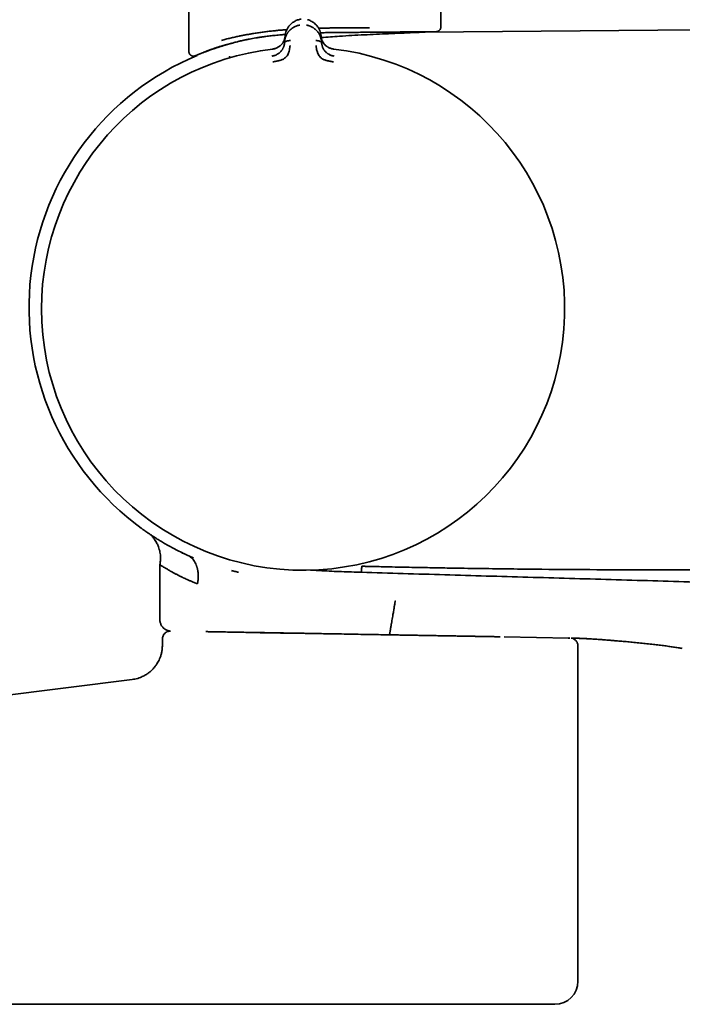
# Model space of a CAD drawing. Header units: millimetres. Extents: x 8 to 1763, y 12 to 2805.
# Tile 12 of 28: x 530 to 588, y 1544 to 1630. Entities that reach past the tile are written whole.
import ezdxf

# ---------------------------------------------------------------- set-up
doc = ezdxf.new("R2010")
doc.units = ezdxf.units.MM

msp = doc.modelspace()

# ---------------------------------------------------------------- linework, layer by layer
at = {"color": 7, "linetype": 'Continuous', "lineweight": 35}
for p, q in [((544.812, 2111.158), (544.812, 1626.992)), ((566.712, 1629.125), (566.712, 2111.158)), ((588.926, 1628.891), (565.333, 1628.685)), ((565.342, 1628.685), (566.316, 1628.725)), ((553.132, 1627.886), (553.119, 1627.734)), ((553.132, 1627.886), (553.174, 1628.362)), ((553.171, 1628.319), (553.167, 1628.285)), ((556.295, 1628.362), (556.336, 1627.886)), ((556.35, 1627.734), (556.336, 1627.886)), ((547.998, 1627.58), (548.058, 1627.586)), ((548.034, 1627.583), (548.059, 1627.586)), ((552.092, 1627.211), (552.091, 1627.216)), ((545.369, 1626.627), (545.529, 1626.661)), ((544.662, 1583.199), (544.678, 1583.191)), ((542.286, 1582.379), (542.286, 1577.611)), ((542.503, 1575.904), (542.503, 1575.363)), ((571.875, 1576.103), (571.695, 1576.106)), ((572.231, 1576.088), (577.839, 1575.99)), ((577.849, 1575.999), (577.837, 1575.999)), ((577.916, 1575.988), (577.839, 1575.99)), ((578.632, 1546.14), (578.632, 1575.297)), ((539.879, 1572.387), (514.273, 1569.156)), ((520.772, 1544.14), (561.132, 1544.14))]:
    msp.add_line(p, q, dxfattribs=at)
for centre, radius, start, end in [((554.734, 1604.63), 22.74, 96.67494, 179.99681), ((554.734, 1604.63), 22.74, 179.99681, 83.32507), ((554.662, 1604.738), 23.753, 112.61225, 233.90751), ((576.632, 1546.14), 2, 270, 0)]:
    msp.add_arc(centre, radius, start, end, dxfattribs=at)
for points, knots in [([(554.576, 1629.816), (554.522, 1629.807), (554.414, 1629.789), (554.26, 1629.744), (554.115, 1629.686), (553.966, 1629.61), (553.816, 1629.512), (553.672, 1629.392), (553.527, 1629.239), (553.393, 1629.052), (553.281, 1628.829), (553.205, 1628.598), (553.184, 1628.44), (553.173, 1628.362)], [0, 0, 0, 0, 0.062795, 0.124858, 0.186758, 0.248837, 0.332083, 0.415771, 0.499389, 0.624191, 0.74929, 0.874694, 1, 1, 1, 1]), ([(556.295, 1628.362), (556.285, 1628.44), (556.264, 1628.598), (556.187, 1628.829), (556.076, 1629.052), (555.942, 1629.239), (555.797, 1629.392), (555.652, 1629.512), (555.503, 1629.61), (555.353, 1629.686), (555.231, 1629.737), (555.151, 1629.759), (555.122, 1629.766)], [0, 0, 0, 0, 0.1377519, 0.2756107, 0.4131303, 0.5503225, 0.6422433, 0.7342431, 0.8257598, 0.8940095, 0.9620653, 1, 1, 1, 1]), ([(547.651, 1627.97), (547.775, 1628.004), (548.018, 1628.07), (548.4, 1628.165), (548.783, 1628.253), (549.093, 1628.32), (549.323, 1628.367), (549.473, 1628.396), (549.622, 1628.425), (549.77, 1628.453), (549.918, 1628.48), (550.064, 1628.506), (550.209, 1628.531), (550.439, 1628.569), (550.757, 1628.619), (551.166, 1628.677), (551.576, 1628.731), (551.987, 1628.779), (552.397, 1628.823), (552.805, 1628.861), (553.114, 1628.887), (553.288, 1628.899), (553.324, 1628.901)], [0, 0, 0, 0, 0.082097, 0.161303, 0.23762, 0.31105, 0.339111, 0.366726, 0.393897, 0.420623, 0.446904, 0.472741, 0.498135, 0.523084, 0.592212, 0.660201, 0.727054, 0.79278, 0.857383, 0.92087, 0.983247, 1, 1, 1, 1]), ([(553.132, 1627.886), (553.132, 1627.886), (553.132, 1627.887), (553.132, 1627.889), (553.133, 1627.899), (553.135, 1627.92), (553.139, 1627.955), (553.145, 1627.996), (553.153, 1628.041), (553.162, 1628.087), (553.175, 1628.139), (553.191, 1628.197), (553.212, 1628.262), (553.237, 1628.331), (553.268, 1628.402), (553.301, 1628.471), (553.337, 1628.535), (553.373, 1628.594), (553.409, 1628.648), (553.444, 1628.697), (553.509, 1628.779), (553.612, 1628.89), (553.765, 1629.016), (553.916, 1629.111), (554.057, 1629.181), (554.187, 1629.23), (554.316, 1629.267), (554.404, 1629.282), (554.446, 1629.289)], [0, 0, 0, 0, 0.000168, 0.001366, 0.004586, 0.016604, 0.036112, 0.063203, 0.085536, 0.111339, 0.140658, 0.173547, 0.210058, 0.250245, 0.293157, 0.333715, 0.371864, 0.407554, 0.440746, 0.471406, 0.499508, 0.598574, 0.690499, 0.775233, 0.835887, 0.893463, 0.948098, 1, 1, 1, 1]), ([(555.022, 1629.289), (555.064, 1629.282), (555.151, 1629.267), (555.28, 1629.23), (555.409, 1629.182), (555.517, 1629.129), (555.605, 1629.078), (555.675, 1629.032), (555.743, 1628.982), (555.809, 1628.928), (555.872, 1628.87), (555.932, 1628.807), (555.995, 1628.735), (556.062, 1628.647), (556.111, 1628.57), (556.143, 1628.514), (556.159, 1628.486), (556.174, 1628.456), (556.189, 1628.426), (556.203, 1628.395), (556.218, 1628.363), (556.245, 1628.297), (556.277, 1628.204), (556.305, 1628.093), (556.321, 1628.011), (556.329, 1627.954), (556.333, 1627.92), (556.335, 1627.899), (556.336, 1627.889), (556.336, 1627.887), (556.336, 1627.886), (556.336, 1627.886), (556.336, 1627.886)], [0, 0, 0, 0, 0.051373, 0.105665, 0.163102, 0.223828, 0.260047, 0.297372, 0.335805, 0.375343, 0.415981, 0.457712, 0.500527, 0.55796, 0.625151, 0.641553, 0.65843, 0.675777, 0.69359, 0.711864, 0.730595, 0.749776, 0.826538, 0.888784, 0.93693, 0.964012, 0.983495, 0.995471, 0.998664, 0.999564, 0.99984, 1, 1, 1, 1]), ([(556.082, 1629.025), (556.178, 1629.027), (556.31, 1629.031), (556.478, 1629.034), (556.585, 1629.036), (556.692, 1629.039), (556.801, 1629.041), (556.909, 1629.042), (557.019, 1629.044), (557.17, 1629.046), (557.369, 1629.049), (557.619, 1629.052), (557.886, 1629.055), (558.17, 1629.057), (558.469, 1629.06), (558.768, 1629.062), (559.133, 1629.064), (559.555, 1629.067), (560.039, 1629.07), (560.354, 1629.072), (560.511, 1629.073)], [0, 0, 0, 0, 0.063098, 0.086278, 0.109623, 0.133133, 0.156809, 0.18065, 0.204656, 0.228828, 0.280189, 0.335446, 0.394597, 0.457644, 0.524585, 0.595422, 0.660094, 0.773396, 0.886698, 1, 1, 1, 1]), ([(556.245, 1628.63), (556.252, 1628.63), (556.398, 1628.634), (556.684, 1628.639), (557.187, 1628.648), (557.771, 1628.655), (558.431, 1628.661), (559.082, 1628.665), (559.722, 1628.668), (560.135, 1628.671), (560.341, 1628.673)], [0, 0, 0, 0, 0.004349, 0.103376, 0.202487, 0.361257, 0.520329, 0.679759, 0.839618, 1, 1, 1, 1]), ([(556.31, 1628.217), (556.841, 1628.256), (558.083, 1628.348), (560.039, 1628.452), (562.176, 1628.553), (563.941, 1628.628), (564.993, 1628.671), (565.333, 1628.685)], [0, 0, 0, 0, 0.176942, 0.413572, 0.650269, 0.887008, 1, 1, 1, 1]), ([(560.341, 1628.673), (560.378, 1628.673), (560.46, 1628.674), (560.592, 1628.675), (560.746, 1628.676), (560.919, 1628.678), (561.113, 1628.679), (561.326, 1628.681), (561.542, 1628.683), (561.744, 1628.685), (561.922, 1628.686), (562.083, 1628.688), (562.234, 1628.689), (562.375, 1628.69), (562.508, 1628.692), (562.632, 1628.693), (562.854, 1628.695), (563.166, 1628.697), (563.558, 1628.701), (563.967, 1628.704), (564.297, 1628.707), (564.507, 1628.709), (564.583, 1628.71), (564.606, 1628.71), (564.629, 1628.71), (564.652, 1628.71), (564.675, 1628.71), (564.701, 1628.711), (564.738, 1628.711), (564.789, 1628.711), (564.857, 1628.712), (564.941, 1628.713), (565.039, 1628.714), (565.15, 1628.715), (565.271, 1628.716), (565.384, 1628.717), (565.482, 1628.718), (565.568, 1628.718), (565.651, 1628.719), (565.73, 1628.72), (565.801, 1628.72), (565.864, 1628.721), (565.952, 1628.722), (566.058, 1628.723), (566.164, 1628.723), (566.252, 1628.724), (566.298, 1628.725), (566.311, 1628.725), (566.314, 1628.725), (566.315, 1628.725), (566.315, 1628.725), (566.315, 1628.725), (566.316, 1628.725), (566.316, 1628.725), (566.316, 1628.725)], [0, 0, 0, 0, 0.010415, 0.02294, 0.037576, 0.054321, 0.073177, 0.094143, 0.117221, 0.138183, 0.155757, 0.17256, 0.188592, 0.203854, 0.218345, 0.232064, 0.245013, 0.292678, 0.340316, 0.387926, 0.450721, 0.478342, 0.481958, 0.485575, 0.489191, 0.492807, 0.496424, 0.50004, 0.505325, 0.513677, 0.524839, 0.538948, 0.556002, 0.576002, 0.598949, 0.624844, 0.643984, 0.661325, 0.682182, 0.701986, 0.720738, 0.738437, 0.755082, 0.80087, 0.846632, 0.892368, 0.952693, 0.979227, 0.982702, 0.986176, 0.98965, 0.993124, 0.996598, 1, 1, 1, 1]), ([(566.312, 1628.725), (566.345, 1628.727), (566.404, 1628.732), (566.492, 1628.769), (566.58, 1628.829), (566.652, 1628.915), (566.703, 1629.02), (566.709, 1629.09), (566.712, 1629.129)], [0, 0, 0, 0, 0.157689, 0.284562, 0.452053, 0.664265, 0.816668, 1, 1, 1, 1]), ([(548.058, 1627.586), (548.084, 1627.594), (548.138, 1627.609), (548.224, 1627.634), (548.32, 1627.661), (548.427, 1627.691), (548.545, 1627.723), (548.683, 1627.76), (548.842, 1627.802), (549.01, 1627.845), (549.162, 1627.883), (549.283, 1627.912), (549.371, 1627.932), (549.431, 1627.946), (549.482, 1627.958), (549.534, 1627.97), (549.595, 1627.983), (549.655, 1627.997), (549.716, 1628.01), (549.853, 1628.039), (550.15, 1628.099), (550.463, 1628.155), (550.708, 1628.195), (550.794, 1628.208), (550.88, 1628.222), (550.964, 1628.234), (551.021, 1628.243), (551.059, 1628.248), (551.087, 1628.252), (551.137, 1628.26), (551.221, 1628.271), (551.345, 1628.289), (551.517, 1628.312), (551.731, 1628.339), (551.961, 1628.366), (552.202, 1628.392), (552.448, 1628.418), (552.657, 1628.438), (552.797, 1628.451), (552.861, 1628.456), (552.904, 1628.46), (552.948, 1628.464), (552.994, 1628.468), (553.075, 1628.475), (553.142, 1628.48), (553.193, 1628.484)], [0, 0, 0, 0, 0.018633, 0.039467, 0.062486, 0.087675, 0.115023, 0.144517, 0.182112, 0.222185, 0.255042, 0.280732, 0.299283, 0.310706, 0.318556, 0.330925, 0.343305, 0.355696, 0.368101, 0.380519, 0.439275, 0.545362, 0.56152, 0.577683, 0.593852, 0.610028, 0.624314, 0.6255, 0.630637, 0.639774, 0.652907, 0.67675, 0.707746, 0.745886, 0.791174, 0.829659, 0.872153, 0.918676, 0.936824, 0.943927, 0.951214, 0.958684, 0.966338, 0.974176, 1, 1, 1, 1]), ([(553.169, 1628.313), (553.169, 1628.313), (553.169, 1628.311), (553.168, 1628.303), (553.167, 1628.287), (553.163, 1628.26), (553.158, 1628.228), (553.152, 1628.193), (553.144, 1628.158), (553.134, 1628.117), (553.121, 1628.072), (553.104, 1628.022), (553.082, 1627.962), (553.052, 1627.895), (553.015, 1627.824), (552.976, 1627.759), (552.935, 1627.699), (552.882, 1627.633), (552.816, 1627.561), (552.733, 1627.487), (552.645, 1627.422), (552.553, 1627.366), (552.453, 1627.315), (552.344, 1627.272), (552.223, 1627.235), (552.136, 1627.222), (552.091, 1627.215)], [0, 0, 0, 0, 0.000491, 0.00471, 0.016802, 0.036352, 0.063454, 0.085778, 0.111551, 0.140816, 0.173613, 0.20998, 0.249951, 0.306472, 0.35978, 0.409814, 0.456539, 0.499944, 0.569692, 0.634786, 0.695347, 0.751725, 0.809512, 0.868825, 0.931233, 1, 1, 1, 1]), ([(553.119, 1627.734), (553.123, 1627.751), (553.13, 1627.786), (553.171, 1627.832), (553.227, 1627.87), (553.321, 1627.913), (553.459, 1627.949), (553.578, 1627.953), (553.638, 1627.955)], [0, 0, 0, 0, 0.111321, 0.223608, 0.341847, 0.467306, 0.733252, 1, 1, 1, 1]), ([(555.831, 1627.955), (555.89, 1627.953), (556.009, 1627.949), (556.147, 1627.913), (556.241, 1627.87), (556.297, 1627.832), (556.338, 1627.786), (556.346, 1627.751), (556.35, 1627.734)], [0, 0, 0, 0, 0.266748, 0.532694, 0.658153, 0.776392, 0.888679, 1, 1, 1, 1]), ([(556.623, 1627.595), (556.609, 1627.608), (556.552, 1627.664), (556.482, 1627.767), (556.422, 1627.872), (556.385, 1627.952), (556.359, 1628.018), (556.332, 1628.105), (556.308, 1628.207), (556.301, 1628.282), (556.297, 1628.319)], [0, 0, 0, 0, 0.063265, 0.254719, 0.436428, 0.502971, 0.589139, 0.706568, 0.855027, 1, 1, 1, 1]), ([(557.377, 1627.215), (557.332, 1627.222), (557.243, 1627.236), (557.119, 1627.274), (557.01, 1627.318), (556.922, 1627.362), (556.851, 1627.405), (556.788, 1627.447), (556.717, 1627.503), (556.644, 1627.569), (556.579, 1627.642), (556.523, 1627.714), (556.472, 1627.791), (556.424, 1627.877), (556.393, 1627.946), (556.374, 1627.996), (556.363, 1628.025), (556.352, 1628.058), (556.341, 1628.095), (556.33, 1628.136), (556.319, 1628.18), (556.311, 1628.223), (556.305, 1628.261), (556.302, 1628.288), (556.3, 1628.304), (556.299, 1628.311), (556.299, 1628.312), (556.299, 1628.313), (556.299, 1628.313), (556.299, 1628.313), (556.299, 1628.313), (556.299, 1628.313)], [0, 0, 0, 0, 0.069381, 0.134474, 0.194647, 0.249723, 0.286616, 0.328877, 0.376647, 0.440744, 0.499958, 0.554703, 0.614664, 0.6798, 0.750013, 0.76892, 0.790509, 0.814753, 0.841618, 0.871065, 0.903043, 0.937492, 0.964713, 0.984146, 0.995886, 0.998893, 0.999683, 0.9999, 0.999964, 0.999986, 1, 1, 1, 1]), ([(544.812, 1627.01), (544.814, 1626.971), (544.819, 1626.898), (544.858, 1626.807), (544.903, 1626.741), (544.95, 1626.693), (545.004, 1626.653), (545.075, 1626.618), (545.172, 1626.594), (545.244, 1626.6), (545.283, 1626.604)], [0, 0, 0, 0, 0.164918, 0.303369, 0.415102, 0.499977, 0.584923, 0.696542, 0.834947, 1, 1, 1, 1]), ([(545.283, 1626.604), (545.289, 1626.606), (545.302, 1626.609), (545.355, 1626.631), (545.426, 1626.659), (545.51, 1626.693), (545.602, 1626.731), (545.697, 1626.769), (545.79, 1626.806), (545.878, 1626.841), (545.964, 1626.875), (546.052, 1626.909), (546.153, 1626.949), (546.271, 1626.995), (546.408, 1627.048), (546.557, 1627.105), (546.72, 1627.168), (546.915, 1627.239), (547.144, 1627.318), (547.41, 1627.404), (547.695, 1627.491), (547.902, 1627.55), (547.999, 1627.578)], [0, 0, 0, 0, 0.073324, 0.141588, 0.204807, 0.26299, 0.316146, 0.364287, 0.405093, 0.441463, 0.474002, 0.50647, 0.539559, 0.582615, 0.626747, 0.67197, 0.718762, 0.769615, 0.823871, 0.882382, 0.945113, 1, 1, 1, 1]), ([(545.369, 1626.629), (545.371, 1626.63), (545.376, 1626.632), (545.414, 1626.649), (545.459, 1626.668), (545.492, 1626.682), (545.505, 1626.687), (545.519, 1626.693), (545.533, 1626.699), (545.564, 1626.712), (545.614, 1626.732), (545.688, 1626.762), (545.762, 1626.792), (545.83, 1626.82), (545.891, 1626.844), (545.942, 1626.864), (545.99, 1626.883), (546.032, 1626.899), (546.082, 1626.918), (546.147, 1626.944), (546.237, 1626.978), (546.348, 1627.02), (546.472, 1627.066), (546.607, 1627.115), (546.75, 1627.166), (546.902, 1627.219), (547.095, 1627.285), (547.319, 1627.359), (547.577, 1627.442), (547.821, 1627.516), (547.983, 1627.564), (548.059, 1627.586)], [0, 0, 0, 0, 0.062893, 0.13143, 0.195518, 0.205911, 0.21639, 0.226955, 0.237608, 0.248346, 0.293536, 0.334719, 0.371898, 0.405077, 0.428743, 0.449854, 0.468415, 0.484427, 0.497895, 0.523357, 0.553943, 0.589663, 0.630528, 0.666252, 0.705162, 0.747263, 0.784877, 0.847314, 0.903991, 0.954889, 1, 1, 1, 1]), ([(545.936, 1626.864), (545.961, 1626.874), (546.019, 1626.896), (546.123, 1626.937), (546.253, 1626.986), (546.409, 1627.045), (546.583, 1627.109), (546.773, 1627.176), (546.978, 1627.248), (547.21, 1627.326), (547.473, 1627.411), (547.747, 1627.496), (547.943, 1627.554), (548.034, 1627.58)], [0, 0, 0, 0, 0.053318, 0.123976, 0.203867, 0.292939, 0.391185, 0.480083, 0.575401, 0.677196, 0.785545, 0.900557, 1, 1, 1, 1]), ([(552.347, 1627.275), (552.312, 1627.264), (552.229, 1627.237), (552.141, 1627.225), (552.09, 1627.218)], [0, 0, 0, 0, 0.41958, 1, 1, 1, 1]), ([(552.097, 1626.107), (552.196, 1626.12), (552.387, 1626.146), (552.66, 1626.205), (552.91, 1626.281), (553.122, 1626.4), (553.287, 1626.548), (553.402, 1626.71), (553.468, 1626.87), (553.528, 1627.051), (553.567, 1627.232), (553.587, 1627.386), (553.596, 1627.472), (553.6, 1627.514), (553.601, 1627.527), (553.602, 1627.532), (553.602, 1627.533)], [0, 0, 0, 0, 0.117772, 0.228252, 0.33124, 0.427014, 0.515099, 0.595624, 0.669421, 0.735797, 0.846044, 0.926768, 0.978141, 0.992758, 0.997301, 1, 1, 1, 1]), ([(552.336, 1626.681), (552.345, 1626.684), (552.378, 1626.697), (552.43, 1626.721), (552.51, 1626.763), (552.6, 1626.82), (552.693, 1626.893), (552.774, 1626.969), (552.832, 1627.035), (552.874, 1627.09), (552.906, 1627.135), (552.935, 1627.181), (552.964, 1627.23), (552.99, 1627.281), (553.014, 1627.334), (553.04, 1627.397), (553.069, 1627.479), (553.1, 1627.595), (553.112, 1627.683), (553.119, 1627.734)], [0, 0, 0, 0, 0.018132, 0.064173, 0.107397, 0.186267, 0.261849, 0.334432, 0.404206, 0.44212, 0.481506, 0.522393, 0.564801, 0.608741, 0.654216, 0.701221, 0.769414, 0.86945, 1, 1, 1, 1]), ([(553.122, 1627.755), (553.119, 1627.726), (553.114, 1627.677), (553.104, 1627.627), (553.1, 1627.606)], [0, 0, 0, 0, 0.578244, 1, 1, 1, 1]), ([(555.867, 1627.533), (555.867, 1627.529), (555.869, 1627.509), (555.873, 1627.465), (555.881, 1627.396), (555.892, 1627.299), (555.914, 1627.17), (555.949, 1627.024), (556.001, 1626.867), (556.068, 1626.708), (556.184, 1626.546), (556.348, 1626.399), (556.56, 1626.28), (556.81, 1626.204), (557.082, 1626.146), (557.273, 1626.12), (557.371, 1626.107)], [0, 0, 0, 0, 0.007539, 0.032602, 0.07418, 0.124929, 0.188679, 0.265565, 0.331914, 0.405634, 0.486045, 0.573984, 0.669568, 0.772326, 0.882537, 1, 1, 1, 1]), ([(556.367, 1627.611), (556.363, 1627.631), (556.354, 1627.679), (556.349, 1627.727), (556.346, 1627.755)], [0, 0, 0, 0, 0.417317, 1, 1, 1, 1]), ([(556.35, 1627.734), (556.352, 1627.711), (556.357, 1627.667), (556.369, 1627.604), (556.381, 1627.548), (556.395, 1627.499), (556.408, 1627.456), (556.42, 1627.42), (556.444, 1627.357), (556.484, 1627.267), (556.549, 1627.152), (556.619, 1627.055), (556.694, 1626.969), (556.761, 1626.906), (556.82, 1626.857), (556.869, 1626.821), (556.921, 1626.787), (556.987, 1626.748), (557.063, 1626.708), (557.124, 1626.685), (557.151, 1626.674)], [0, 0, 0, 0, 0.0588587, 0.1123826, 0.1604026, 0.2027875, 0.2394377, 0.2702802, 0.2952628, 0.4012131, 0.4989485, 0.5886105, 0.6575328, 0.7292405, 0.7662046, 0.8039596, 0.8425343, 0.88194, 0.9470227, 1, 1, 1, 1]), ([(557.39, 1627.216), (557.342, 1627.222), (557.275, 1627.231), (557.211, 1627.249), (557.192, 1627.254)], [0, 0, 0, 0, 0.710576, 1, 1, 1, 1]), ([(545.284, 1626.604), (545.29, 1626.606), (545.3, 1626.609), (545.341, 1626.625), (545.396, 1626.647), (545.46, 1626.673), (545.531, 1626.702), (545.603, 1626.731), (545.674, 1626.759), (545.741, 1626.786), (545.804, 1626.811), (545.857, 1626.832), (545.89, 1626.846), (545.903, 1626.851)], [0, 0, 0, 0, 0.141538, 0.273095, 0.394805, 0.506759, 0.609022, 0.701634, 0.780138, 0.850095, 0.911509, 0.964495, 1, 1, 1, 1]), ([(548.376, 1626.457), (548.373, 1626.469), (548.361, 1626.511), (548.347, 1626.556), (548.336, 1626.596), (548.334, 1626.602), (548.334, 1626.604)], [0, 0, 0, 0, 0.123518, 0.429113, 0.72335, 1, 1, 1, 1]), ([(552.376, 1626.695), (552.32, 1626.673), (552.207, 1626.63), (552.086, 1626.607), (552.025, 1626.595)], [0, 0, 0, 0, 0.4971118, 1, 1, 1, 1]), ([(552.037, 1626.603), (552.081, 1626.61), (552.156, 1626.621), (552.229, 1626.644), (552.258, 1626.654)], [0, 0, 0, 0, 0.588104, 1, 1, 1, 1]), ([(552.038, 1626.593), (552.038, 1626.593), (552.037, 1626.602), (552.037, 1626.602), (552.037, 1626.603)], [0, 0, 0, 0, 0.0015118, 1, 1, 1, 1]), ([(557.431, 1626.596), (557.372, 1626.608), (557.255, 1626.632), (557.147, 1626.674), (557.093, 1626.695)], [0, 0, 0, 0, 0.50288, 1, 1, 1, 1]), ([(557.203, 1626.656), (557.235, 1626.645), (557.31, 1626.621), (557.387, 1626.61), (557.431, 1626.603)], [0, 0, 0, 0, 0.430037, 1, 1, 1, 1]), ([(557.431, 1626.603), (557.431, 1626.603), (557.431, 1626.602), (557.43, 1626.593), (557.43, 1626.592)], [0, 0, 0, 0, 0.9557066, 1, 1, 1, 1]), ([(540.708, 1585.516), (540.699, 1585.522), (540.674, 1585.54), (540.664, 1585.548), (540.669, 1585.544), (540.669, 1585.544)], [0, 0, 0, 0, 0.330874, 0.999408, 1, 1, 1, 1]), ([(540.669, 1585.544), (540.673, 1585.541), (540.679, 1585.537), (540.727, 1585.502), (540.805, 1585.446), (540.914, 1585.368), (541.054, 1585.27), (541.227, 1585.15), (541.432, 1585.012), (541.679, 1584.848), (541.972, 1584.66), (542.315, 1584.448), (542.693, 1584.223), (543.11, 1583.986), (543.566, 1583.74), (544.063, 1583.484), (544.426, 1583.311), (544.61, 1583.224)], [0, 0, 0, 0, 0.062376, 0.125029, 0.187282, 0.249307, 0.311275, 0.37336, 0.435728, 0.498545, 0.569452, 0.640227, 0.711069, 0.781451, 0.852462, 0.925272, 1, 1, 1, 1]), ([(541.514, 1584.958), (541.536, 1584.935), (541.58, 1584.89), (541.649, 1584.81), (541.714, 1584.73), (541.774, 1584.65), (541.851, 1584.54), (541.938, 1584.401), (542.028, 1584.236), (542.101, 1584.079), (542.173, 1583.903), (542.24, 1583.701), (542.297, 1583.467), (542.326, 1583.275), (542.338, 1583.129), (542.343, 1583.029), (542.343, 1582.929), (542.34, 1582.821), (542.33, 1582.694), (542.312, 1582.542), (542.295, 1582.431), (542.286, 1582.373)], [0, 0, 0, 0, 0.039053, 0.076794, 0.112535, 0.148314, 0.18406, 0.255136, 0.323066, 0.383326, 0.439931, 0.524137, 0.609994, 0.69542, 0.731019, 0.765899, 0.801354, 0.837649, 0.880462, 0.937274, 1, 1, 1, 1]), ([(544.609, 1583.224), (544.454, 1583.297), (544.28, 1583.378), (544.123, 1583.458), (544.106, 1583.466)], [0, 0, 0, 0, 0.896066, 1, 1, 1, 1]), ([(545.546, 1580.695), (545.547, 1580.7), (545.553, 1580.717), (545.561, 1580.758), (545.57, 1580.804), (545.577, 1580.846), (545.583, 1580.877), (545.588, 1580.911), (545.593, 1580.949), (545.599, 1580.989), (545.604, 1581.032), (545.609, 1581.079), (545.619, 1581.188), (545.627, 1581.357), (545.62, 1581.578), (545.6, 1581.754), (545.577, 1581.889), (545.557, 1581.986), (545.534, 1582.078), (545.508, 1582.166), (545.481, 1582.248), (545.433, 1582.378), (545.357, 1582.546), (545.24, 1582.737), (545.109, 1582.898), (544.962, 1583.031), (544.795, 1583.137), (544.672, 1583.195), (544.61, 1583.224)], [0, 0, 0, 0, 0.004242, 0.016723, 0.036678, 0.045023, 0.054232, 0.064321, 0.07531, 0.087223, 0.100086, 0.113932, 0.128795, 0.19697, 0.264967, 0.332097, 0.365028, 0.397347, 0.428921, 0.459627, 0.489357, 0.518021, 0.60304, 0.685739, 0.764724, 0.840407, 0.918607, 1, 1, 1, 1]), ([(545.194, 1582.96), (545.103, 1582.999), (544.924, 1583.076), (544.747, 1583.16), (544.659, 1583.201)], [0, 0, 0, 0, 0.5058706, 1, 1, 1, 1]), ([(545.194, 1582.963), (545.187, 1582.966), (545.171, 1582.973), (545.155, 1582.98), (545.146, 1582.984)], [0, 0, 0, 0, 0.394688, 1, 1, 1, 1]), ([(542.286, 1582.373), (542.286, 1582.373), (542.281, 1582.376), (542.298, 1582.364), (542.34, 1582.335), (542.419, 1582.282), (542.532, 1582.21), (542.683, 1582.116), (542.875, 1582.002), (543.054, 1581.899), (543.194, 1581.82), (543.28, 1581.773), (543.371, 1581.722), (543.469, 1581.67), (543.573, 1581.614), (543.675, 1581.561), (543.775, 1581.509), (543.871, 1581.46), (543.971, 1581.41), (544.069, 1581.361), (544.159, 1581.317), (544.262, 1581.266), (544.393, 1581.203), (544.567, 1581.122), (544.767, 1581.029), (544.997, 1580.927), (545.257, 1580.815), (545.447, 1580.736), (545.546, 1580.695)], [0, 0, 0, 0, 0.000389, 0.064082, 0.129787, 0.197567, 0.267479, 0.339577, 0.413907, 0.490512, 0.514246, 0.538576, 0.563503, 0.589027, 0.615151, 0.641873, 0.66329, 0.685078, 0.707237, 0.729767, 0.748613, 0.76369, 0.793575, 0.82726, 0.864745, 0.90603, 0.951115, 1, 1, 1, 1]), ([(548.519, 1581.866), (548.56, 1581.855), (548.713, 1581.815), (548.909, 1581.765), (549.066, 1581.727), (549.107, 1581.717)], [0, 0, 0, 0, 0.209189, 0.794605, 1, 1, 1, 1]), ([(559.816, 1581.71), (559.24, 1581.729), (558.087, 1581.766), (556.61, 1581.827), (555.71, 1581.885), (555.387, 1581.906)], [0, 0, 0, 0, 0.389924, 0.780758, 1, 1, 1, 1]), ([(559.832, 1582.236), (559.83, 1582.172), (559.827, 1582.073), (559.823, 1581.954), (559.821, 1581.871), (559.819, 1581.804), (559.817, 1581.737), (559.816, 1581.721), (559.816, 1581.71)], [0, 0, 0, 0, 0.240976, 0.368681, 0.498866, 0.629438, 0.757764, 1, 1, 1, 1]), ([(588.746, 1580.862), (586.336, 1580.934), (581.515, 1581.076), (574.283, 1581.283), (567.05, 1581.491), (562.228, 1581.637), (559.816, 1581.71)], [0, 0, 0, 0, 0.250017, 0.499995, 0.749976, 1, 1, 1, 1]), ([(559.832, 1582.236), (559.832, 1582.236), (559.833, 1582.236), (559.838, 1582.236), (559.855, 1582.236), (559.892, 1582.235), (559.955, 1582.233), (560.048, 1582.231), (560.173, 1582.228), (560.333, 1582.224), (560.524, 1582.22), (560.726, 1582.215), (560.906, 1582.211), (561.214, 1582.204), (561.82, 1582.19), (563.027, 1582.164), (564.607, 1582.131), (566.4, 1582.098), (567.959, 1582.071), (569.353, 1582.049), (570.585, 1582.031), (571.819, 1582.014), (573.057, 1581.999), (575.474, 1581.971), (579.085, 1581.94), (583.906, 1581.917), (587.137, 1581.918), (588.76, 1581.919)], [0, 0, 0, 0, 0.0000149, 0.0001385, 0.0004869, 0.0018135, 0.0039798, 0.006986, 0.0114293, 0.0169606, 0.0235797, 0.0312867, 0.0378479, 0.0422883, 0.0632608, 0.1006628, 0.1674382, 0.2271579, 0.2866813, 0.3291443, 0.3717131, 0.4143878, 0.4571684, 0.5000549, 0.6650188, 0.8316662, 1, 1, 1, 1]), ([(562.742, 1579.236), (562.743, 1579.236), (562.744, 1579.235), (562.741, 1579.212), (562.734, 1579.159), (562.722, 1579.08), (562.708, 1578.986), (562.689, 1578.869), (562.667, 1578.732), (562.641, 1578.576), (562.613, 1578.406), (562.582, 1578.225), (562.547, 1578.015), (562.506, 1577.778), (562.46, 1577.518), (562.43, 1577.345), (562.415, 1577.259)], [0, 0, 0, 0, 0.08058, 0.16188, 0.244358, 0.307209, 0.370896, 0.435258, 0.499998, 0.564739, 0.629102, 0.692789, 0.755642, 0.838121, 0.919421, 1, 1, 1, 1]), ([(542.278, 1577.611), (542.28, 1577.563), (542.283, 1577.47), (542.312, 1577.337), (542.353, 1577.22), (542.406, 1577.111), (542.468, 1577.015), (542.536, 1576.93), (542.607, 1576.859), (542.682, 1576.797), (542.763, 1576.741), (542.847, 1576.695), (542.938, 1576.656), (543.038, 1576.624), (543.133, 1576.603), (543.195, 1576.599), (543.217, 1576.598)], [0, 0, 0, 0, 0.09452, 0.183693, 0.265805, 0.339504, 0.423023, 0.490366, 0.554924, 0.619275, 0.683126, 0.748873, 0.808609, 0.877917, 0.955664, 1, 1, 1, 1]), ([(562.25, 1576.262), (562.25, 1576.265), (562.251, 1576.272), (562.261, 1576.328), (562.272, 1576.396), (562.282, 1576.454), (562.287, 1576.485), (562.292, 1576.519), (562.3, 1576.563), (562.31, 1576.623), (562.324, 1576.706), (562.339, 1576.8), (562.356, 1576.903), (562.374, 1577.01), (562.393, 1577.13), (562.408, 1577.215), (562.415, 1577.259)], [0, 0, 0, 0, 0.1177892, 0.2401997, 0.3673111, 0.3998854, 0.4327604, 0.4659371, 0.4994164, 0.5545631, 0.6210186, 0.6987811, 0.7645429, 0.8366676, 0.9151538, 1, 1, 1, 1]), ([(543.192, 1576.6), (543.149, 1576.599), (543.058, 1576.595), (542.946, 1576.558), (542.861, 1576.516), (542.806, 1576.481), (542.746, 1576.436), (542.672, 1576.365), (542.588, 1576.25), (542.534, 1576.122), (542.507, 1576.002), (542.504, 1575.937), (542.503, 1575.904)], [0, 0, 0, 0, 0.118104, 0.249673, 0.322, 0.380415, 0.429797, 0.528818, 0.660607, 0.820553, 0.908619, 1, 1, 1, 1]), ([(547.332, 1576.532), (547.174, 1576.534), (546.856, 1576.54), (546.512, 1576.546), (546.332, 1576.549), (546.293, 1576.55)], [0, 0, 0, 0, 0.437395, 0.875216, 1, 1, 1, 1]), ([(553.369, 1576.426), (553.144, 1576.43), (552.695, 1576.438), (552.035, 1576.449), (551.39, 1576.461), (550.759, 1576.472), (550.089, 1576.483), (549.388, 1576.496), (548.666, 1576.508), (547.976, 1576.52), (547.547, 1576.528), (547.332, 1576.532)], [0, 0, 0, 0, 0.101011, 0.20131, 0.301117, 0.400656, 0.500151, 0.626164, 0.751151, 0.875599, 1, 1, 1, 1]), ([(550.834, 1576.461), (551.045, 1576.458), (551.466, 1576.45), (552.117, 1576.44), (552.781, 1576.43), (553.457, 1576.421), (554.142, 1576.412), (554.834, 1576.403), (555.3, 1576.398), (555.533, 1576.396)], [0, 0, 0, 0, 0.142185, 0.284626, 0.427293, 0.570166, 0.713234, 0.856503, 1, 1, 1, 1]), ([(556.524, 1576.371), (556.256, 1576.376), (555.723, 1576.385), (554.929, 1576.399), (554.143, 1576.413), (553.627, 1576.422), (553.369, 1576.426)], [0, 0, 0, 0, 0.2510572, 0.5008712, 0.7502485, 1, 1, 1, 1]), ([(568.901, 1576.155), (568.733, 1576.158), (568.39, 1576.164), (567.864, 1576.173), (567.318, 1576.183), (566.75, 1576.193), (566.189, 1576.202), (565.668, 1576.212), (565.212, 1576.219), (564.788, 1576.227), (564.361, 1576.234), (563.899, 1576.242), (563.403, 1576.251), (562.921, 1576.259), (562.479, 1576.267), (561.944, 1576.277), (561.263, 1576.288), (560.405, 1576.303), (559.5, 1576.319), (558.549, 1576.336), (557.552, 1576.353), (556.871, 1576.365), (556.524, 1576.371)], [0, 0, 0, 0, 0.040982, 0.083627, 0.127938, 0.17392, 0.221577, 0.263951, 0.300365, 0.33212, 0.366642, 0.403931, 0.443987, 0.48681, 0.520709, 0.550846, 0.616388, 0.685656, 0.758651, 0.835373, 0.915823, 1, 1, 1, 1]), ([(571.695, 1576.106), (571.596, 1576.108), (571.395, 1576.112), (571.071, 1576.117), (570.733, 1576.123), (570.452, 1576.128), (570.237, 1576.132), (570.091, 1576.134), (569.945, 1576.137), (569.8, 1576.139), (569.613, 1576.143), (569.389, 1576.147), (569.136, 1576.151), (568.977, 1576.154), (568.901, 1576.155)], [0, 0, 0, 0, 0.123506, 0.250317, 0.375342, 0.49993, 0.551174, 0.601689, 0.651538, 0.700785, 0.749496, 0.841386, 0.92461, 1, 1, 1, 1]), ([(577.839, 1575.99), (577.819, 1575.99), (577.788, 1575.991), (577.782, 1575.991), (577.78, 1575.991)], [0, 0, 0, 0, 0.656143, 1, 1, 1, 1]), ([(577.837, 1576.018), (577.837, 1576.014), (577.835, 1575.988), (577.837, 1575.989), (577.839, 1575.99)], [0, 0, 0, 0, 0.1824037, 1, 1, 1, 1]), ([(577.837, 1576.016), (577.849, 1576.007), (577.875, 1575.99), (577.902, 1575.989), (577.916, 1575.988)], [0, 0, 0, 0, 0.499369, 1, 1, 1, 1]), ([(578.053, 1575.986), (578.077, 1575.985), (578.211, 1575.983), (578.457, 1575.976), (578.797, 1575.965), (579.146, 1575.949), (579.452, 1575.934), (579.709, 1575.919), (579.92, 1575.906), (580.151, 1575.892), (580.412, 1575.874), (580.713, 1575.853), (581.055, 1575.828), (581.438, 1575.798), (581.864, 1575.763), (582.33, 1575.723), (582.832, 1575.678), (583.366, 1575.628), (583.922, 1575.574), (584.49, 1575.515), (585.042, 1575.454), (585.567, 1575.393), (586.053, 1575.333), (586.509, 1575.272), (586.932, 1575.211), (587.327, 1575.149), (587.58, 1575.107), (587.704, 1575.087)], [0, 0, 0, 0, 0.00734, 0.041434, 0.076225, 0.112423, 0.149684, 0.170851, 0.192056, 0.215212, 0.242167, 0.273175, 0.308447, 0.348115, 0.392191, 0.440524, 0.49276, 0.548303, 0.606296, 0.665623, 0.724952, 0.778093, 0.828917, 0.876531, 0.920487, 0.961122, 1, 1, 1, 1]), ([(578.632, 1575.297), (578.628, 1575.352), (578.622, 1575.452), (578.579, 1575.572), (578.536, 1575.654), (578.5, 1575.707), (578.456, 1575.764), (578.387, 1575.834), (578.274, 1575.914), (578.157, 1575.966), (578.077, 1575.981), (578.053, 1575.986)], [0, 0, 0, 0, 0.1664213, 0.309041, 0.3872933, 0.450495, 0.5037296, 0.6102776, 0.7521857, 0.9246378, 1, 1, 1, 1]), ([(578.632, 1575.971), (578.655, 1575.97), (578.7, 1575.969), (578.782, 1575.967), (578.872, 1575.965), (578.967, 1575.961), (579.068, 1575.956), (579.173, 1575.951), (579.284, 1575.944), (579.355, 1575.941), (579.393, 1575.939)], [0, 0, 0, 0, 0.128254, 0.242628, 0.349023, 0.454696, 0.567085, 0.692535, 0.835765, 1, 1, 1, 1]), ([(579.393, 1575.938), (579.349, 1575.941), (579.168, 1575.951), (578.915, 1575.962), (578.705, 1575.968), (578.632, 1575.971)], [0, 0, 0, 0, 0.173306, 0.712056, 1, 1, 1, 1]), ([(542.503, 1575.363), (542.499, 1575.251), (542.492, 1575.032), (542.438, 1574.721), (542.362, 1574.44), (542.269, 1574.193), (542.17, 1573.983), (542.071, 1573.809), (541.977, 1573.663), (541.877, 1573.526), (541.757, 1573.38), (541.604, 1573.217), (541.412, 1573.044), (541.18, 1572.869), (540.904, 1572.703), (540.625, 1572.576), (540.357, 1572.484), (540.119, 1572.422), (539.957, 1572.399), (539.878, 1572.388)], [0, 0, 0, 0, 0.077863, 0.150978, 0.218359, 0.279217, 0.332956, 0.37916, 0.417556, 0.453122, 0.496573, 0.548185, 0.607777, 0.675007, 0.74932, 0.829921, 0.886658, 0.945358, 1, 1, 1, 1]), ([(561.132, 1544.14), (561.369, 1544.14), (561.841, 1544.14), (562.549, 1544.14), (563.253, 1544.14), (563.967, 1544.14), (564.69, 1544.14), (565.417, 1544.14), (566.134, 1544.14), (566.801, 1544.14), (567.417, 1544.14), (567.985, 1544.14), (568.54, 1544.14), (569.084, 1544.14), (569.665, 1544.14), (570.276, 1544.14), (570.909, 1544.14), (571.517, 1544.14), (572.097, 1544.14), (572.648, 1544.14), (573.168, 1544.14), (573.656, 1544.14), (574.108, 1544.14), (574.523, 1544.14), (574.901, 1544.14), (575.243, 1544.14), (575.546, 1544.14), (575.809, 1544.14), (576.034, 1544.14), (576.224, 1544.14), (576.376, 1544.14), (576.492, 1544.14), (576.572, 1544.14), (576.623, 1544.14), (576.629, 1544.14), (576.632, 1544.14)], [0, 0, 0, 0, 0.029157, 0.058251, 0.087342, 0.116491, 0.147408, 0.178246, 0.20908, 0.23998, 0.265758, 0.291469, 0.317156, 0.34286, 0.368624, 0.401521, 0.434324, 0.467122, 0.500002, 0.532899, 0.565703, 0.598501, 0.631381, 0.66359, 0.695711, 0.727827, 0.76002, 0.790937, 0.821775, 0.852608, 0.883509, 0.91267, 0.941765, 0.970855, 1, 1, 1, 1])]:
    msp.add_open_spline(points, degree=3, knots=knots, dxfattribs=at)

doc.saveas('drawing.dxf')
